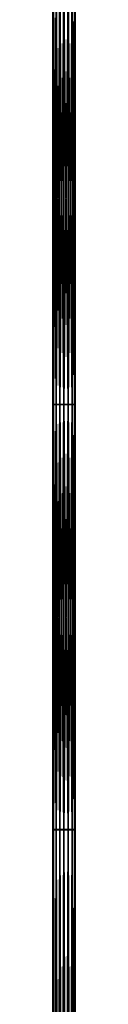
# Model space of a CAD drawing. Extents: x 80 to 596, y 77 to 1633.
# Tile 239 of 256: x 336 to 340, y 1136 to 1310. Entities that reach past the tile are written whole.
import ezdxf

# ---------------------------------------------------------------- set-up
doc = ezdxf.new("R2010")
doc.units = 0
doc.header["$LTSCALE"] = 25.4
doc.layers.get('0').update_dxf_attribs({"color": 13, "linetype": 'CONTINUOUS'})

# ---------------------------------------------------------------- blocks, each defined once
blk = doc.blocks.new('CADILLAC-III-8190-7988-799')
at = {"color": 18}
for p, q in [((-1.94, 1242.18, 18.47), (-1.94, 1315.24, 18.66)), ((-1.94, 1242.18, 18.47), (-1.94, 1315.24, 18.66)), ((-1.78, 1315.25, 19.43), (-1.78, 1242.17, 19.23)), ((-1.78, 1315.25, 19.43), (-1.78, 1242.17, 19.23)), ((-1.78, 1315.24, 17.9), (-1.78, 1242.18, 17.7)), ((-1.78, 1315.24, 17.9), (-1.78, 1242.18, 17.7)), ((-1.35, 1315.25, 20.08), (-1.35, 1242.16, 19.88)), ((-1.35, 1315.25, 20.08), (-1.35, 1242.16, 19.88)), ((-1.35, 1315.24, 17.25), (-1.35, 1242.19, 17.05)), ((-1.35, 1315.24, 17.25), (-1.35, 1242.19, 17.05)), ((-0.7, 1315.25, 20.51), (-0.7, 1242.16, 20.32)), ((-0.7, 1315.25, 20.51), (-0.7, 1242.16, 20.32)), ((-0.7, 1315.23, 16.82), (-0.7, 1242.2, 16.62)), ((-0.7, 1315.23, 16.82), (-0.7, 1242.2, 16.62)), ((0.06, 1315.25, 20.66), (0.06, 1242.15, 20.47)), ((0.06, 1315.25, 20.66), (0.06, 1242.15, 20.47)), ((0.06, 1242.2, 16.47), (0.06, 1315.23, 16.66)), ((0.06, 1242.2, 16.47), (0.06, 1315.23, 16.66)), ((0.83, 1315.25, 20.51), (0.83, 1242.16, 20.32)), ((0.83, 1315.25, 20.51), (0.83, 1242.16, 20.32)), ((0.83, 1315.23, 16.82), (0.83, 1242.2, 16.62)), ((0.83, 1315.23, 16.82), (0.83, 1242.2, 16.62)), ((1.48, 1315.25, 20.08), (1.48, 1242.16, 19.88)), ((1.48, 1315.25, 20.08), (1.48, 1242.16, 19.88)), ((1.48, 1315.24, 17.25), (1.48, 1242.19, 17.05)), ((1.48, 1315.24, 17.25), (1.48, 1242.19, 17.05)), ((1.91, 1315.25, 19.43), (1.91, 1242.17, 19.23)), ((1.91, 1315.25, 19.43), (1.91, 1242.17, 19.23)), ((1.91, 1315.24, 17.9), (1.91, 1242.18, 17.7)), ((1.91, 1315.24, 17.9), (1.91, 1242.18, 17.7)), ((2.06, 1315.24, 18.66), (2.06, 1242.18, 18.47)), ((2.06, 1315.24, 18.66), (2.06, 1242.18, 18.47)), ((-1.78, 1242.18, 17.7), (-1.94, 1242.18, 18.47)), ((-1.78, 1242.18, 17.7), (-1.94, 1242.18, 18.47)), ((-1.94, 1166.93, 17.11), (-1.94, 1242.18, 18.47)), ((-1.94, 1242.18, 18.47), (-1.78, 1242.17, 19.23)), ((-1.94, 1242.18, 18.47), (-1.78, 1242.17, 19.23)), ((-1.94, 1166.93, 17.11), (-1.94, 1242.18, 18.47)), ((-1.35, 1242.19, 17.05), (-1.78, 1242.18, 17.7)), ((-1.35, 1242.19, 17.05), (-1.78, 1242.18, 17.7)), ((-1.78, 1242.18, 17.7), (-1.78, 1166.95, 16.34)), ((-1.78, 1242.18, 17.7), (-1.78, 1166.95, 16.34)), ((-1.78, 1242.17, 19.23), (-1.35, 1242.16, 19.88)), ((-1.78, 1242.17, 19.23), (-1.35, 1242.16, 19.88)), ((-1.78, 1242.17, 19.23), (-1.78, 1166.91, 17.87)), ((-1.78, 1242.17, 19.23), (-1.78, 1166.91, 17.87)), ((-0.7, 1242.2, 16.62), (-1.35, 1242.19, 17.05)), ((-0.7, 1242.2, 16.62), (-1.35, 1242.19, 17.05)), ((-1.35, 1242.19, 17.05), (-1.35, 1166.97, 15.7)), ((-1.35, 1242.19, 17.05), (-1.35, 1166.97, 15.7)), ((-0.7, 1242.16, 20.32), (-1.35, 1242.16, 19.88)), ((-1.35, 1242.16, 19.88), (-1.35, 1166.9, 18.52)), ((-0.7, 1242.16, 20.32), (-1.35, 1242.16, 19.88)), ((-1.35, 1242.16, 19.88), (-1.35, 1166.9, 18.52)), ((-0.7, 1242.2, 16.62), (-0.7, 1166.98, 15.26)), ((0.06, 1242.2, 16.47), (-0.7, 1242.2, 16.62)), ((0.06, 1242.2, 16.47), (-0.7, 1242.2, 16.62)), ((-0.7, 1242.2, 16.62), (-0.7, 1166.98, 15.26)), ((-0.7, 1242.16, 20.32), (0.06, 1242.15, 20.47)), ((-0.7, 1242.16, 20.32), (0.06, 1242.15, 20.47)), ((-0.7, 1242.16, 20.32), (-0.7, 1166.89, 18.96)), ((-0.7, 1242.16, 20.32), (-0.7, 1166.89, 18.96)), ((0.83, 1242.2, 16.62), (0.06, 1242.2, 16.47)), ((0.83, 1242.2, 16.62), (0.06, 1242.2, 16.47)), ((0.06, 1166.98, 15.11), (0.06, 1242.2, 16.47)), ((0.06, 1166.98, 15.11), (0.06, 1242.2, 16.47)), ((0.06, 1242.15, 20.47), (0.83, 1242.16, 20.32)), ((0.06, 1242.15, 20.47), (0.83, 1242.16, 20.32)), ((0.06, 1242.15, 20.47), (0.06, 1166.88, 19.11)), ((0.06, 1242.15, 20.47), (0.06, 1166.88, 19.11)), ((0.83, 1242.2, 16.62), (0.83, 1166.98, 15.26)), ((1.48, 1242.19, 17.05), (0.83, 1242.2, 16.62)), ((1.48, 1242.19, 17.05), (0.83, 1242.2, 16.62)), ((0.83, 1242.2, 16.62), (0.83, 1166.98, 15.26)), ((0.83, 1242.16, 20.32), (1.48, 1242.16, 19.88)), ((0.83, 1242.16, 20.32), (1.48, 1242.16, 19.88)), ((0.83, 1242.16, 20.32), (0.83, 1166.89, 18.96)), ((0.83, 1242.16, 20.32), (0.83, 1166.89, 18.96)), ((1.48, 1242.19, 17.05), (1.48, 1166.97, 15.7)), ((1.91, 1242.18, 17.7), (1.48, 1242.19, 17.05)), ((1.91, 1242.18, 17.7), (1.48, 1242.19, 17.05)), ((1.48, 1242.19, 17.05), (1.48, 1166.97, 15.7)), ((1.48, 1242.16, 19.88), (1.91, 1242.17, 19.23)), ((1.48, 1242.16, 19.88), (1.91, 1242.17, 19.23)), ((1.48, 1242.16, 19.88), (1.48, 1166.9, 18.52)), ((1.48, 1242.16, 19.88), (1.48, 1166.9, 18.52)), ((1.91, 1242.18, 17.7), (1.91, 1166.95, 16.34)), ((2.06, 1242.18, 18.47), (1.91, 1242.18, 17.7)), ((2.06, 1242.18, 18.47), (1.91, 1242.18, 17.7)), ((1.91, 1242.18, 17.7), (1.91, 1166.95, 16.34)), ((1.91, 1242.17, 19.23), (2.06, 1242.18, 18.47)), ((1.91, 1242.17, 19.23), (2.06, 1242.18, 18.47)), ((1.91, 1242.17, 19.23), (1.91, 1166.91, 17.87)), ((1.91, 1242.17, 19.23), (1.91, 1166.91, 17.87)), ((2.06, 1242.18, 18.47), (2.06, 1166.93, 17.11)), ((2.06, 1242.18, 18.47), (2.06, 1166.93, 17.11)), ((-1.78, 1166.95, 16.34), (-1.94, 1166.93, 17.11)), ((-1.78, 1166.95, 16.34), (-1.94, 1166.93, 17.11)), ((-1.94, 973.12, 11.73), (-1.94, 1166.93, 17.11)), ((-1.94, 1166.93, 17.11), (-1.78, 1166.91, 17.87)), ((-1.94, 1166.93, 17.11), (-1.78, 1166.91, 17.87)), ((-1.94, 973.12, 11.73), (-1.94, 1166.93, 17.11)), ((-1.35, 1166.97, 15.7), (-1.78, 1166.95, 16.34)), ((-1.35, 1166.97, 15.7), (-1.78, 1166.95, 16.34)), ((-1.78, 1166.95, 16.34), (-1.78, 973.13, 10.96)), ((-1.78, 1166.95, 16.34), (-1.78, 973.13, 10.96)), ((-1.78, 1166.91, 17.87), (-1.35, 1166.9, 18.52)), ((-1.78, 1166.91, 17.87), (-1.35, 1166.9, 18.52)), ((-1.78, 1166.91, 17.87), (-1.78, 973.1, 12.49)), ((-1.78, 1166.91, 17.87), (-1.78, 973.1, 12.49)), ((-0.7, 1166.98, 15.26), (-1.35, 1166.97, 15.7)), ((-0.7, 1166.98, 15.26), (-1.35, 1166.97, 15.7)), ((-1.35, 1166.97, 15.7), (-1.35, 973.15, 10.31)), ((-1.35, 1166.97, 15.7), (-1.35, 973.15, 10.31)), ((-0.7, 1166.89, 18.96), (-1.35, 1166.9, 18.52)), ((-1.35, 1166.9, 18.52), (-1.35, 973.09, 13.14)), ((-0.7, 1166.89, 18.96), (-1.35, 1166.9, 18.52)), ((-1.35, 1166.9, 18.52), (-1.35, 973.09, 13.14)), ((-0.7, 1166.98, 15.26), (-0.7, 973.16, 9.88)), ((0.06, 1166.98, 15.11), (-0.7, 1166.98, 15.26)), ((0.06, 1166.98, 15.11), (-0.7, 1166.98, 15.26)), ((-0.7, 1166.98, 15.26), (-0.7, 973.16, 9.88)), ((-0.7, 1166.89, 18.96), (0.06, 1166.88, 19.11)), ((-0.7, 1166.89, 18.96), (0.06, 1166.88, 19.11)), ((-0.7, 1166.89, 18.96), (-0.7, 973.08, 13.57)), ((-0.7, 1166.89, 18.96), (-0.7, 973.08, 13.57)), ((0.83, 1166.98, 15.26), (0.06, 1166.98, 15.11)), ((0.83, 1166.98, 15.26), (0.06, 1166.98, 15.11)), ((0.06, 973.16, 9.73), (0.06, 1166.98, 15.11)), ((0.06, 973.16, 9.73), (0.06, 1166.98, 15.11)), ((0.06, 1166.88, 19.11), (0.83, 1166.89, 18.96)), ((0.06, 1166.88, 19.11), (0.83, 1166.89, 18.96)), ((0.06, 1166.88, 19.11), (0.06, 973.08, 13.72)), ((0.06, 1166.88, 19.11), (0.06, 973.08, 13.72)), ((0.83, 1166.98, 15.26), (0.83, 973.16, 9.88)), ((1.48, 1166.97, 15.7), (0.83, 1166.98, 15.26)), ((1.48, 1166.97, 15.7), (0.83, 1166.98, 15.26)), ((0.83, 1166.98, 15.26), (0.83, 973.16, 9.88)), ((0.83, 1166.89, 18.96), (1.48, 1166.9, 18.52)), ((0.83, 1166.89, 18.96), (1.48, 1166.9, 18.52)), ((0.83, 1166.89, 18.96), (0.83, 973.08, 13.57)), ((0.83, 1166.89, 18.96), (0.83, 973.08, 13.57)), ((1.48, 1166.97, 15.7), (1.48, 973.15, 10.31)), ((1.91, 1166.95, 16.34), (1.48, 1166.97, 15.7)), ((1.91, 1166.95, 16.34), (1.48, 1166.97, 15.7)), ((1.48, 1166.97, 15.7), (1.48, 973.15, 10.31)), ((1.48, 1166.9, 18.52), (1.91, 1166.91, 17.87)), ((1.48, 1166.9, 18.52), (1.91, 1166.91, 17.87)), ((1.48, 1166.9, 18.52), (1.48, 973.09, 13.14)), ((1.48, 1166.9, 18.52), (1.48, 973.09, 13.14)), ((1.91, 1166.95, 16.34), (1.91, 973.13, 10.96)), ((2.06, 1166.93, 17.11), (1.91, 1166.95, 16.34)), ((2.06, 1166.93, 17.11), (1.91, 1166.95, 16.34)), ((1.91, 1166.95, 16.34), (1.91, 973.13, 10.96)), ((1.91, 1166.91, 17.87), (2.06, 1166.93, 17.11)), ((1.91, 1166.91, 17.87), (2.06, 1166.93, 17.11)), ((1.91, 1166.91, 17.87), (1.91, 973.1, 12.49)), ((1.91, 1166.91, 17.87), (1.91, 973.1, 12.49)), ((2.06, 1166.93, 17.11), (2.06, 973.12, 11.73)), ((2.06, 1166.93, 17.11), (2.06, 973.12, 11.73))]:
    blk.add_line(p, q, dxfattribs=at)
mesh = blk.add_polyface(dxfattribs=at)
corners = [(-1.78, 1315.25, 19.43), (-1.94, 1242.18, 18.47), (-1.78, 1242.17, 19.23), (-1.94, 1315.24, 18.66)]
mesh.append_faces([[corners[k] for k in face] for face in [(0, 1, 2), (1, 0, 3)]], dxfattribs={"vtx0": -1, "color": 18})
mesh = blk.add_polyface(dxfattribs=at)
corners = [(-1.94, 1315.24, 18.66), (-1.78, 1242.18, 17.7), (-1.94, 1242.18, 18.47), (-1.78, 1315.24, 17.9)]
mesh.append_faces([[corners[k] for k in face] for face in [(0, 1, 2), (1, 0, 3)]], dxfattribs={"vtx0": -1, "color": 18})
mesh = blk.add_polyface(dxfattribs=at)
corners = [(-1.35, 1315.25, 20.08), (-1.78, 1242.17, 19.23), (-1.35, 1242.16, 19.88), (-1.78, 1315.25, 19.43)]
mesh.append_faces([[corners[k] for k in face] for face in [(0, 1, 2), (1, 0, 3)]], dxfattribs={"vtx0": -1, "color": 18})
mesh = blk.add_polyface(dxfattribs=at)
corners = [(-1.78, 1315.24, 17.9), (-1.35, 1242.19, 17.05), (-1.78, 1242.18, 17.7), (-1.35, 1315.24, 17.25)]
mesh.append_faces([[corners[k] for k in face] for face in [(0, 1, 2), (1, 0, 3)]], dxfattribs={"vtx0": -1, "color": 18})
mesh = blk.add_polyface(dxfattribs=at)
corners = [(-0.7, 1242.16, 20.32), (-1.35, 1315.25, 20.08), (-1.35, 1242.16, 19.88), (-0.7, 1315.25, 20.51)]
mesh.append_faces([[corners[k] for k in face] for face in [(0, 1, 2), (1, 0, 3)]], dxfattribs={"vtx0": -1, "color": 18})
mesh = blk.add_polyface(dxfattribs=at)
corners = [(-0.7, 1315.23, 16.82), (-1.35, 1242.19, 17.05), (-1.35, 1315.24, 17.25), (-0.7, 1242.2, 16.62)]
mesh.append_faces([[corners[k] for k in face] for face in [(0, 1, 2), (1, 0, 3)]], dxfattribs={"vtx0": -1, "color": 18})
mesh = blk.add_polyface(dxfattribs=at)
corners = [(0.06, 1242.15, 20.47), (-0.7, 1315.25, 20.51), (-0.7, 1242.16, 20.32), (0.06, 1315.25, 20.66)]
mesh.append_faces([[corners[k] for k in face] for face in [(0, 1, 2), (1, 0, 3)]], dxfattribs={"vtx0": -1, "color": 18})
mesh = blk.add_polyface(dxfattribs=at)
corners = [(0.06, 1315.23, 16.66), (-0.7, 1242.2, 16.62), (-0.7, 1315.23, 16.82), (0.06, 1242.2, 16.47)]
mesh.append_faces([[corners[k] for k in face] for face in [(0, 1, 2), (1, 0, 3)]], dxfattribs={"vtx0": -1, "color": 18})
mesh = blk.add_polyface(dxfattribs=at)
corners = [(0.83, 1242.16, 20.32), (0.06, 1315.25, 20.66), (0.06, 1242.15, 20.47), (0.83, 1315.25, 20.51)]
mesh.append_faces([[corners[k] for k in face] for face in [(0, 1, 2), (1, 0, 3)]], dxfattribs={"vtx0": -1, "color": 18})
mesh = blk.add_polyface(dxfattribs=at)
corners = [(0.83, 1315.23, 16.82), (0.06, 1242.2, 16.47), (0.06, 1315.23, 16.66), (0.83, 1242.2, 16.62)]
mesh.append_faces([[corners[k] for k in face] for face in [(0, 1, 2), (1, 0, 3)]], dxfattribs={"vtx0": -1, "color": 18})
mesh = blk.add_polyface(dxfattribs=at)
corners = [(1.48, 1242.16, 19.88), (0.83, 1315.25, 20.51), (0.83, 1242.16, 20.32), (1.48, 1315.25, 20.08)]
mesh.append_faces([[corners[k] for k in face] for face in [(0, 1, 2), (1, 0, 3)]], dxfattribs={"vtx0": -1, "color": 18})
mesh = blk.add_polyface(dxfattribs=at)
corners = [(1.48, 1315.24, 17.25), (0.83, 1242.2, 16.62), (0.83, 1315.23, 16.82), (1.48, 1242.19, 17.05)]
mesh.append_faces([[corners[k] for k in face] for face in [(0, 1, 2), (1, 0, 3)]], dxfattribs={"vtx0": -1, "color": 18})
mesh = blk.add_polyface(dxfattribs=at)
corners = [(1.91, 1242.17, 19.23), (1.48, 1315.25, 20.08), (1.48, 1242.16, 19.88), (1.91, 1315.25, 19.43)]
mesh.append_faces([[corners[k] for k in face] for face in [(0, 1, 2), (1, 0, 3)]], dxfattribs={"vtx0": -1, "color": 18})
mesh = blk.add_polyface(dxfattribs=at)
corners = [(1.48, 1242.19, 17.05), (1.91, 1315.24, 17.9), (1.91, 1242.18, 17.7), (1.48, 1315.24, 17.25)]
mesh.append_faces([[corners[k] for k in face] for face in [(0, 1, 2), (1, 0, 3)]], dxfattribs={"vtx0": -1, "color": 18})
mesh = blk.add_polyface(dxfattribs=at)
corners = [(2.06, 1242.18, 18.47), (1.91, 1315.25, 19.43), (1.91, 1242.17, 19.23), (2.06, 1315.24, 18.66)]
mesh.append_faces([[corners[k] for k in face] for face in [(0, 1, 2), (1, 0, 3)]], dxfattribs={"vtx0": -1, "color": 18})
mesh = blk.add_polyface(dxfattribs=at)
corners = [(1.91, 1242.18, 17.7), (2.06, 1315.24, 18.66), (2.06, 1242.18, 18.47), (1.91, 1315.24, 17.9)]
mesh.append_faces([[corners[k] for k in face] for face in [(0, 1, 2), (1, 0, 3)]], dxfattribs={"vtx0": -1, "color": 18})
mesh = blk.add_polyface(dxfattribs=at)
corners = [(-1.94, 1242.18, 18.47), (-1.78, 1166.95, 16.34), (-1.94, 1166.93, 17.11), (-1.78, 1242.18, 17.7)]
mesh.append_faces([[corners[k] for k in face] for face in [(0, 1, 2), (1, 0, 3)]], dxfattribs={"vtx0": -1, "color": 18})
mesh = blk.add_polyface(dxfattribs=at)
corners = [(-1.78, 1242.17, 19.23), (-1.94, 1166.93, 17.11), (-1.78, 1166.91, 17.87), (-1.94, 1242.18, 18.47)]
mesh.append_faces([[corners[k] for k in face] for face in [(0, 1, 2), (1, 0, 3)]], dxfattribs={"vtx0": -1, "color": 18})
mesh = blk.add_polyface(dxfattribs=at)
corners = [(-1.78, 1242.18, 17.7), (-1.35, 1166.97, 15.7), (-1.78, 1166.95, 16.34), (-1.35, 1242.19, 17.05)]
mesh.append_faces([[corners[k] for k in face] for face in [(0, 1, 2), (1, 0, 3)]], dxfattribs={"vtx0": -1, "color": 18})
mesh = blk.add_polyface(dxfattribs=at)
corners = [(-1.35, 1242.16, 19.88), (-1.78, 1166.91, 17.87), (-1.35, 1166.9, 18.52), (-1.78, 1242.17, 19.23)]
mesh.append_faces([[corners[k] for k in face] for face in [(0, 1, 2), (1, 0, 3)]], dxfattribs={"vtx0": -1, "color": 18})
mesh = blk.add_polyface(dxfattribs=at)
corners = [(-0.7, 1242.2, 16.62), (-1.35, 1166.97, 15.7), (-1.35, 1242.19, 17.05), (-0.7, 1166.98, 15.26)]
mesh.append_faces([[corners[k] for k in face] for face in [(0, 1, 2), (1, 0, 3)]], dxfattribs={"vtx0": -1, "color": 18})
mesh = blk.add_polyface(dxfattribs=at)
corners = [(-0.7, 1166.89, 18.96), (-1.35, 1242.16, 19.88), (-1.35, 1166.9, 18.52), (-0.7, 1242.16, 20.32)]
mesh.append_faces([[corners[k] for k in face] for face in [(0, 1, 2), (1, 0, 3)]], dxfattribs={"vtx0": -1, "color": 18})
mesh = blk.add_polyface(dxfattribs=at)
corners = [(0.06, 1242.2, 16.47), (-0.7, 1166.98, 15.26), (-0.7, 1242.2, 16.62), (0.06, 1166.98, 15.11)]
mesh.append_faces([[corners[k] for k in face] for face in [(0, 1, 2), (1, 0, 3)]], dxfattribs={"vtx0": -1, "color": 18})
mesh = blk.add_polyface(dxfattribs=at)
corners = [(0.06, 1166.88, 19.11), (-0.7, 1242.16, 20.32), (-0.7, 1166.89, 18.96), (0.06, 1242.15, 20.47)]
mesh.append_faces([[corners[k] for k in face] for face in [(0, 1, 2), (1, 0, 3)]], dxfattribs={"vtx0": -1, "color": 18})
mesh = blk.add_polyface(dxfattribs=at)
corners = [(0.83, 1242.2, 16.62), (0.06, 1166.98, 15.11), (0.06, 1242.2, 16.47), (0.83, 1166.98, 15.26)]
mesh.append_faces([[corners[k] for k in face] for face in [(0, 1, 2), (1, 0, 3)]], dxfattribs={"vtx0": -1, "color": 18})
mesh = blk.add_polyface(dxfattribs=at)
corners = [(0.83, 1166.89, 18.96), (0.06, 1242.15, 20.47), (0.06, 1166.88, 19.11), (0.83, 1242.16, 20.32)]
mesh.append_faces([[corners[k] for k in face] for face in [(0, 1, 2), (1, 0, 3)]], dxfattribs={"vtx0": -1, "color": 18})
mesh = blk.add_polyface(dxfattribs=at)
corners = [(1.48, 1242.19, 17.05), (0.83, 1166.98, 15.26), (0.83, 1242.2, 16.62), (1.48, 1166.97, 15.7)]
mesh.append_faces([[corners[k] for k in face] for face in [(0, 1, 2), (1, 0, 3)]], dxfattribs={"vtx0": -1, "color": 18})
mesh = blk.add_polyface(dxfattribs=at)
corners = [(1.48, 1166.9, 18.52), (0.83, 1242.16, 20.32), (0.83, 1166.89, 18.96), (1.48, 1242.16, 19.88)]
mesh.append_faces([[corners[k] for k in face] for face in [(0, 1, 2), (1, 0, 3)]], dxfattribs={"vtx0": -1, "color": 18})
mesh = blk.add_polyface(dxfattribs=at)
corners = [(1.48, 1166.97, 15.7), (1.91, 1242.18, 17.7), (1.91, 1166.95, 16.34), (1.48, 1242.19, 17.05)]
mesh.append_faces([[corners[k] for k in face] for face in [(0, 1, 2), (1, 0, 3)]], dxfattribs={"vtx0": -1, "color": 18})
mesh = blk.add_polyface(dxfattribs=at)
corners = [(1.91, 1166.91, 17.87), (1.48, 1242.16, 19.88), (1.48, 1166.9, 18.52), (1.91, 1242.17, 19.23)]
mesh.append_faces([[corners[k] for k in face] for face in [(0, 1, 2), (1, 0, 3)]], dxfattribs={"vtx0": -1, "color": 18})
mesh = blk.add_polyface(dxfattribs=at)
corners = [(1.91, 1166.95, 16.34), (2.06, 1242.18, 18.47), (2.06, 1166.93, 17.11), (1.91, 1242.18, 17.7)]
mesh.append_faces([[corners[k] for k in face] for face in [(0, 1, 2), (1, 0, 3)]], dxfattribs={"vtx0": -1, "color": 18})
mesh = blk.add_polyface(dxfattribs=at)
corners = [(2.06, 1166.93, 17.11), (1.91, 1242.17, 19.23), (1.91, 1166.91, 17.87), (2.06, 1242.18, 18.47)]
mesh.append_faces([[corners[k] for k in face] for face in [(0, 1, 2), (1, 0, 3)]], dxfattribs={"vtx0": -1, "color": 18})
mesh = blk.add_polyface(dxfattribs=at)
corners = [(-1.94, 1166.93, 17.11), (-1.78, 973.13, 10.96), (-1.94, 973.12, 11.73), (-1.78, 1166.95, 16.34)]
mesh.append_faces([[corners[k] for k in face] for face in [(0, 1, 2), (1, 0, 3)]], dxfattribs={"vtx0": -1, "color": 18})
mesh = blk.add_polyface(dxfattribs=at)
corners = [(-1.78, 1166.91, 17.87), (-1.94, 973.12, 11.73), (-1.78, 973.1, 12.49), (-1.94, 1166.93, 17.11)]
mesh.append_faces([[corners[k] for k in face] for face in [(0, 1, 2), (1, 0, 3)]], dxfattribs={"vtx0": -1, "color": 18})
mesh = blk.add_polyface(dxfattribs=at)
corners = [(-1.78, 1166.95, 16.34), (-1.35, 973.15, 10.31), (-1.78, 973.13, 10.96), (-1.35, 1166.97, 15.7)]
mesh.append_faces([[corners[k] for k in face] for face in [(0, 1, 2), (1, 0, 3)]], dxfattribs={"vtx0": -1, "color": 18})
mesh = blk.add_polyface(dxfattribs=at)
corners = [(-1.35, 1166.9, 18.52), (-1.78, 973.1, 12.49), (-1.35, 973.09, 13.14), (-1.78, 1166.91, 17.87)]
mesh.append_faces([[corners[k] for k in face] for face in [(0, 1, 2), (1, 0, 3)]], dxfattribs={"vtx0": -1, "color": 18})
mesh = blk.add_polyface(dxfattribs=at)
corners = [(-0.7, 1166.98, 15.26), (-1.35, 973.15, 10.31), (-1.35, 1166.97, 15.7), (-0.7, 973.16, 9.88)]
mesh.append_faces([[corners[k] for k in face] for face in [(0, 1, 2), (1, 0, 3)]], dxfattribs={"vtx0": -1, "color": 18})
mesh = blk.add_polyface(dxfattribs=at)
corners = [(-0.7, 973.08, 13.57), (-1.35, 1166.9, 18.52), (-1.35, 973.09, 13.14), (-0.7, 1166.89, 18.96)]
mesh.append_faces([[corners[k] for k in face] for face in [(0, 1, 2), (1, 0, 3)]], dxfattribs={"vtx0": -1, "color": 18})
mesh = blk.add_polyface(dxfattribs=at)
corners = [(0.06, 1166.98, 15.11), (-0.7, 973.16, 9.88), (-0.7, 1166.98, 15.26), (0.06, 973.16, 9.73)]
mesh.append_faces([[corners[k] for k in face] for face in [(0, 1, 2), (1, 0, 3)]], dxfattribs={"vtx0": -1, "color": 18})
mesh = blk.add_polyface(dxfattribs=at)
corners = [(0.06, 973.08, 13.72), (-0.7, 1166.89, 18.96), (-0.7, 973.08, 13.57), (0.06, 1166.88, 19.11)]
mesh.append_faces([[corners[k] for k in face] for face in [(0, 1, 2), (1, 0, 3)]], dxfattribs={"vtx0": -1, "color": 18})
mesh = blk.add_polyface(dxfattribs=at)
corners = [(0.83, 1166.98, 15.26), (0.06, 973.16, 9.73), (0.06, 1166.98, 15.11), (0.83, 973.16, 9.88)]
mesh.append_faces([[corners[k] for k in face] for face in [(0, 1, 2), (1, 0, 3)]], dxfattribs={"vtx0": -1, "color": 18})
mesh = blk.add_polyface(dxfattribs=at)
corners = [(0.83, 973.08, 13.57), (0.06, 1166.88, 19.11), (0.06, 973.08, 13.72), (0.83, 1166.89, 18.96)]
mesh.append_faces([[corners[k] for k in face] for face in [(0, 1, 2), (1, 0, 3)]], dxfattribs={"vtx0": -1, "color": 18})
mesh = blk.add_polyface(dxfattribs=at)
corners = [(1.48, 1166.97, 15.7), (0.83, 973.16, 9.88), (0.83, 1166.98, 15.26), (1.48, 973.15, 10.31)]
mesh.append_faces([[corners[k] for k in face] for face in [(0, 1, 2), (1, 0, 3)]], dxfattribs={"vtx0": -1, "color": 18})
mesh = blk.add_polyface(dxfattribs=at)
corners = [(1.48, 973.09, 13.14), (0.83, 1166.89, 18.96), (0.83, 973.08, 13.57), (1.48, 1166.9, 18.52)]
mesh.append_faces([[corners[k] for k in face] for face in [(0, 1, 2), (1, 0, 3)]], dxfattribs={"vtx0": -1, "color": 18})
mesh = blk.add_polyface(dxfattribs=at)
corners = [(1.48, 973.15, 10.31), (1.91, 1166.95, 16.34), (1.91, 973.13, 10.96), (1.48, 1166.97, 15.7)]
mesh.append_faces([[corners[k] for k in face] for face in [(0, 1, 2), (1, 0, 3)]], dxfattribs={"vtx0": -1, "color": 18})
mesh = blk.add_polyface(dxfattribs=at)
corners = [(1.91, 973.1, 12.49), (1.48, 1166.9, 18.52), (1.48, 973.09, 13.14), (1.91, 1166.91, 17.87)]
mesh.append_faces([[corners[k] for k in face] for face in [(0, 1, 2), (1, 0, 3)]], dxfattribs={"vtx0": -1, "color": 18})
mesh = blk.add_polyface(dxfattribs=at)
corners = [(1.91, 973.13, 10.96), (2.06, 1166.93, 17.11), (2.06, 973.12, 11.73), (1.91, 1166.95, 16.34)]
mesh.append_faces([[corners[k] for k in face] for face in [(0, 1, 2), (1, 0, 3)]], dxfattribs={"vtx0": -1, "color": 18})
mesh = blk.add_polyface(dxfattribs=at)
corners = [(2.06, 973.12, 11.73), (1.91, 1166.91, 17.87), (1.91, 973.1, 12.49), (2.06, 1166.93, 17.11)]
mesh.append_faces([[corners[k] for k in face] for face in [(0, 1, 2), (1, 0, 3)]], dxfattribs={"vtx0": -1, "color": 18})
blk = doc.blocks.new('GRUPUJ_1')
at = {"color": 0}
blk.add_blockref('CADILLAC-III-8190-7988-799', (258.07, -77.49, -7.11), dxfattribs=at)

msp = doc.modelspace()

# ---------------------------------------------------------------- block references
at = {"color": 0}
msp.add_blockref('GRUPUJ_1', (79.83, 77.49, -7.99), dxfattribs=at)

doc.saveas('drawing.dxf')
